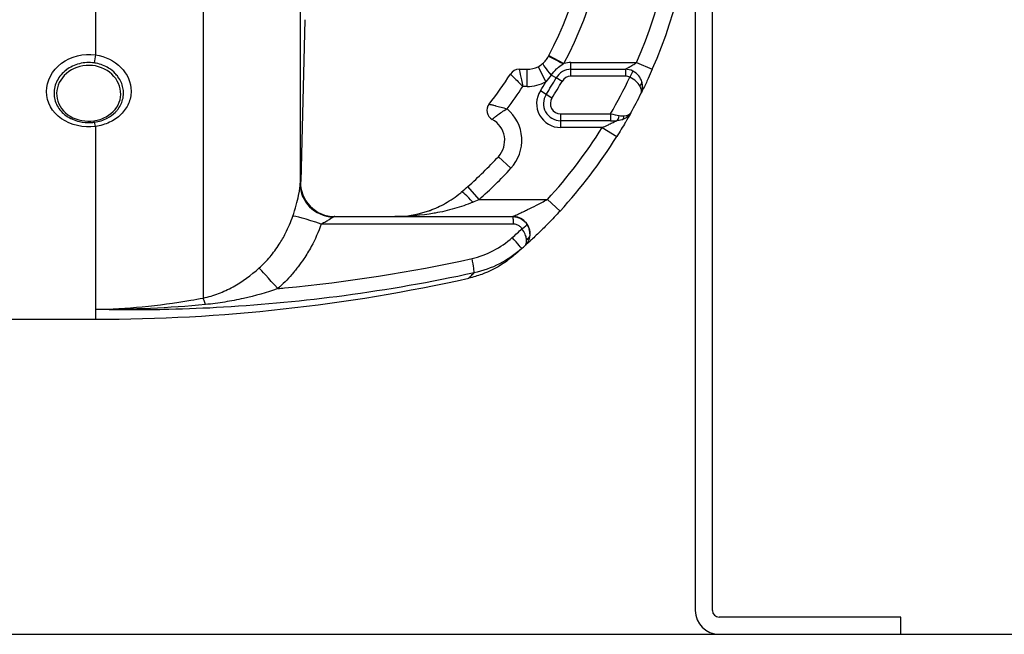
# Model space of a CAD drawing. Header units: millimetres. Extents: x 0 to 8400, y 0 to 5940.
# Tile 32 of 50: x 2003 to 2290, y 3481 to 3660. Entities that reach past the tile are written whole.
import ezdxf

# ---------------------------------------------------------------- set-up
doc = ezdxf.new("R2010")
doc.units = ezdxf.units.MM
doc.header["$LTSCALE"] = 20
doc.layers.add('02-LINIE-035', color=2, linetype='CONTINUOUS')
doc.layers.add('03-LINIE-050', color=3, linetype='CONTINUOUS')

msp = doc.modelspace()

# ---------------------------------------------------------------- linework, layer by layer
at = {"layer": '02-LINIE-035'}
for p, q in [((2056.4, 3832.46), (2056.4, 3578.88)), ((2084.74, 3799.13), (2084.74, 3612.21)), ((2199.99, 3755.67), (2199.99, 3487.67)), ((2204.99, 3487.67), (2204.99, 3755.67)), ((2024.99, 3693.6), (2024.99, 3649.89)), ((2086.1, 3660.13), (2084.87, 3612.88)), ((2157.25, 3649.68), (2161.68, 3647.37)), ((2154.11, 3646.44), (2156.38, 3641.99)), ((2163.72, 3647.67), (2182.88, 3647.67)), ((2163.72, 3645.67), (2163.72, 3647.67)), ((2182.88, 3647.67), (2187.46, 3645.67)), ((2148.58, 3645.67), (2150.92, 3645.67)), ((2150.92, 3640.67), (2150.92, 3645.67)), ((2159.38, 3643.15), (2157.95, 3643.97)), ((2163.72, 3643.67), (2163.72, 3645.67)), ((2163.72, 3645.67), (2179.6, 3645.67)), ((2179.6, 3643.67), (2163.72, 3643.67)), ((2179.6, 3645.67), (2179.6, 3643.67)), ((2181.79, 3645.16), (2180.92, 3643.36)), ((2150.92, 3640.67), (2149.66, 3640.67)), ((2161.12, 3642.16), (2159.38, 3643.15)), ((2156.49, 3638.34), (2154.8, 3639.41)), ((2158.18, 3637.27), (2156.49, 3638.34)), ((2160.71, 3632.67), (2160.71, 3630.67)), ((2160.71, 3632.67), (2175.27, 3632.67)), ((2175.27, 3632.67), (2175.27, 3630.67)), ((2024.99, 3628.99), (2024.99, 3575.54)), ((2175.27, 3630.67), (2160.71, 3630.67)), ((2160.71, 3630.67), (2160.71, 3628.67)), ((2175.27, 3630.67), (2176.97, 3630.67)), ((2172.85, 3628.67), (2160.71, 3628.67)), ((2172.85, 3628.67), (2177.09, 3626.01)), ((2146.2, 3616.76), (2142.53, 3620.16)), ((2084.87, 3612.93), (2084.79, 3612.92)), ((2136.92, 3607.67), (2133.6, 3611.41)), ((2136.92, 3607.67), (2156.85, 3607.67)), ((2156.85, 3607.67), (2160.54, 3604.29)), ((2094.78, 3602.67), (2146.73, 3602.67)), ((2146.73, 3602.67), (2146.74, 3602.67)), ((2024.99, 3575.54), (2024.99, 3572.67)), ((1990.87, 3572.67), (2024.99, 3572.67)), ((2259.99, 3485.67), (2206.99, 3485.67)), ((2259.99, 3480.67), (2259.99, 3485.67)), ((2206.99, 3480.67), (2259.99, 3480.67))]:
    msp.add_line(p, q, dxfattribs=at)
for centre, radius, start, end in [((2049.99, 3705.67), 121, 332.4371, 357.6317), ((2049.99, 3705.67), 126, 332.4371, 357.7258), ((2049.99, 3705.67), 145, 336.4218, 358.0239), ((2049.99, 3705.67), 150, 336.4218, 358.0898), ((2150.92, 3652.67), 7, 270, 297.106), ((2163.72, 3640.67), 7, 90, 106.9187), ((2049.99, 3705.67), 114, 322.0201, 327.421), ((2148.58, 3642.67), 3, 90, 147.421), ((2163.72, 3640.67), 5, 90, 150.2522), ((2163.72, 3640.67), 3, 90, 150.2522), ((2049.99, 3705.67), 145, 329.7716, 334.5523), ((2179.6, 3640.67), 5, 63.9596, 90), ((2179.6, 3640.67), 3, 63.9596, 90), ((2049.99, 3705.67), 119, 323.0413, 326.892), ((2150.92, 3652.67), 12, 270, 297.106), ((2049.99, 3705.67), 124, 327.7001, 329.0985), ((2049.99, 3705.67), 126, 327.7001, 330.2522), ((2049.99, 3705.67), 128, 327.7001, 330.2522), ((2160.71, 3635.67), 7, 147.7001, 270), ((2160.71, 3635.67), 5, 147.7001, 270), ((2049.99, 3705.67), 150, 331.0019, 333.4958), ((2142.21, 3633.67), 3, 142.0201, 241.1675), ((2160.71, 3635.67), 3, 147.7001, 270), ((2137.39, 3624.91), 12, 317.2611, 50.1512), ((2049.98, 3705.67), 150, 331.0009, 331.0012), ((2137.39, 3624.91), 7, 317.2611, 61.1675), ((2049.99, 3705.67), 145, 317.4789, 327.9246), ((2049.99, 3705.67), 150, 317.4789, 327.9246), ((2049.99, 3705.67), 126, 311.5747, 317.2611), ((2049.99, 3705.67), 131, 311.5747, 317.2611), ((2146.74, 3597.67), 5, 359.0748, 90), ((2024.99, 4072.67), 500, 270, 282.5826), ((2206.99, 3487.67), 7, 180, 270), ((2206.99, 3487.67), 2, 180, 270)]:
    msp.add_arc(centre, radius, start, end, dxfattribs=at)
for centre, major_axis, ratio, start_param, end_param in [((2024.99, 3648.63), (0.45, 2.97), 0.0693, 1.143279, 1.9625), ((2155.96, 3650.36), (6.15, 11.77), 0.109734, 4.689658, 4.712185), ((2161.54, 3647.09), (-4.43, 2.32), 0.0215, 4.735018, 6.283185), ((2158.7, 3643.54), (-3.24, 3.8), 0.059752, 0, 1.406315), ((2182.49, 3641.47), (1.93, 0.54), 0.594665, 5.305484, 6.283185), ((2176.97, 3632.67), (0, -2), 0.438654, 0, 1.323775), ((2177.94, 3632.83), (0.65, -1.89), 0.594665, 0, 0.977701), ((2024.99, 3627.26), (-0.41, 2.97), 0.09527, 5.320317, 6.139537), ((2094.73, 3611.96), (-9.99, 0.46), 0.941438, 0.022707, 1.578858), ((2094.78, 3612.67), (0, -10), 0.999978, 4.687077, 6.283185), ((2135.06, 3606.05), (-3.25, 3.8), 0.105656, 4.835475, 6.283185), ((2129.03, 3608.93), (23.96, 9.36), 0.162972, 4.902563, 4.983301), ((2091.89, 3599.45), (-9.44, 3.3), 0.061815, 4.844954, 6.166482), ((2146.73, 3600.67), (0, 2), 0.105084, 4.609562, 6.283185), ((2149.22, 3599.34), (1.66, 1.12), 0.145795, 4.740358, 6.274369), ((2048.1, 3706.65), (67.28, 131.55), 0.999934, 4.344114, 4.37013), ((2146.08, 3597.08), (3.31, -3.74), 0.004968, 0, 1.418024), ((2149.71, 3597.28), (1.98, -0.26), 0.601883, 5.340533, 6.283185), ((2146.26, 3598.37), (-3.93, 4.22), 0.529098, 3.702697, 3.763512), ((2149.68, 3597.09), (1.96, -0.39), 0.620947, 5.41807, 6.283185), ((2146.39, 3598.49), (3.91, -4.24), 0.861739, 0.561993, 0.622868), ((2050.01, 3705.66), (-72.6, -131.25), 0.999897, 1.22965, 1.237385), ((2134.33, 3591.04), (1.06, -4.89), 0.076337, 0.137706, 1.425836), ((2079.22, 3580.32), (-6.63, 7.48), 0.0082, 4.879909, 6.07175), ((2058.06, 3569.29), (-1.88, 9.82), 0.074371, 5.5954, 6.050953)]:
    msp.add_ellipse(centre, major_axis=major_axis, ratio=ratio, start_param=start_param, end_param=end_param, dxfattribs=at)
for points, knots in [([(2024.99, 3628.99), (2021.45, 3628.52), (2017.74, 3629.36), (2015.04, 3631.24), (2012.33, 3633.13), (2010.67, 3636.08), (2010.67, 3639.16), (2010.67, 3642.24), (2012.31, 3645.36), (2015.03, 3647.42), (2017.75, 3649.48), (2021.45, 3650.42), (2024.99, 3649.89)], [0, 0, 0, 0, 0.25, 0.25, 0.25, 0.5, 0.5, 0.5, 0.75, 0.75, 0.75, 1, 1, 1, 1]), ([(2024.99, 3649.89), (2027.86, 3649.46), (2030.5, 3648.16), (2032.4, 3646.24), (2032.4, 3646.23), (2032.41, 3646.23), (2032.41, 3646.22), (2034.3, 3644.3), (2035.37, 3641.83), (2035.38, 3639.32), (2035.38, 3638.06), (2035.11, 3636.81), (2034.61, 3635.66), (2034.1, 3634.5), (2033.34, 3633.42), (2032.41, 3632.49), (2031.46, 3631.56), (2030.32, 3630.78), (2029.06, 3630.19), (2027.81, 3629.6), (2026.42, 3629.19), (2024.99, 3628.99)], [0, 0, 0, 0, 0.25, 0.25, 0.25, 0.250548, 0.250548, 0.250548, 0.5, 0.5, 0.5, 0.624936, 0.624936, 0.624936, 0.749856, 0.749856, 0.749856, 0.875355, 0.875355, 0.875355, 1, 1, 1, 1]), ([(2155.46, 3647.34), (2155.8, 3647.63), (2156.11, 3647.95), (2156.66, 3648.64), (2156.9, 3649.02), (2157.11, 3649.41)], [0, 0, 0, 0, 0.5, 0.5, 1, 1, 1, 1]), ([(2024.62, 3647.53), (2023.17, 3647.75), (2021.66, 3647.67), (2020.27, 3647.31), (2018.87, 3646.96), (2017.55, 3646.33), (2016.44, 3645.48), (2016.43, 3645.47), (2016.43, 3645.47), (2016.42, 3645.47), (2015.31, 3644.61), (2014.42, 3643.55), (2013.81, 3642.38), (2013.2, 3641.21), (2012.88, 3639.94), (2012.88, 3638.68), (2012.88, 3637.42), (2013.2, 3636.17), (2013.81, 3635.04), (2014.42, 3633.91), (2015.32, 3632.91), (2016.42, 3632.12), (2016.43, 3632.12), (2016.44, 3632.11), (2016.44, 3632.11), (2017.55, 3631.32), (2018.86, 3630.74), (2020.26, 3630.41), (2021.36, 3630.16), (2022.52, 3630.06), (2023.67, 3630.12), (2023.99, 3630.14), (2024.31, 3630.17), (2024.62, 3630.21)], [0, 0, 0, 0, 0.1248524, 0.1248524, 0.1248524, 0.25, 0.25, 0.25, 0.250524, 0.250524, 0.250524, 0.3753899, 0.3753899, 0.3753899, 0.499891, 0.499891, 0.499891, 0.6243466, 0.6243466, 0.6243466, 0.7492512, 0.7492512, 0.7492512, 0.75, 0.75, 0.75, 0.8748745, 0.8748745, 0.8748745, 0.972849, 0.972849, 0.972849, 1, 1, 1, 1]), ([(2025, 3646.64), (2022.57, 3647.12), (2019.98, 3646.68), (2017.93, 3645.49), (2015.87, 3644.31), (2014.36, 3642.36), (2013.84, 3640.27), (2013.32, 3638.18), (2013.76, 3635.96), (2015.09, 3634.18), (2016.42, 3632.41), (2018.56, 3631.16), (2020.97, 3630.72), (2022.13, 3630.5), (2023.33, 3630.48), (2024.5, 3630.64)], [0, 0, 0, 0, 0.125, 0.125, 0.125, 0.25, 0.25, 0.25, 0.375, 0.375, 0.375, 0.5, 0.5, 0.5, 0.5602271, 0.5602271, 0.5602271, 0.5602271]), ([(2024.5, 3630.64), (2025.75, 3630.81), (2026.97, 3631.2), (2028.05, 3631.78), (2030.13, 3632.9), (2031.61, 3634.73), (2032.13, 3636.79), (2032.65, 3638.84), (2032.19, 3641.12), (2030.88, 3642.95), (2029.56, 3644.78), (2027.42, 3646.15), (2025, 3646.64)], [0.5602271, 0.5602271, 0.5602271, 0.5602271, 0.625, 0.625, 0.625, 0.75, 0.75, 0.75, 0.875, 0.875, 0.875, 1, 1, 1, 1]), ([(2024.62, 3630.21), (2025.97, 3630.4), (2027.27, 3630.81), (2028.42, 3631.42), (2029.29, 3631.88), (2030.06, 3632.44), (2030.72, 3633.1), (2030.92, 3633.3), (2031.11, 3633.5), (2031.29, 3633.72), (2032.06, 3634.64), (2032.61, 3635.7), (2032.9, 3636.82), (2033.06, 3637.44), (2033.15, 3638.08), (2033.15, 3638.72), (2033.15, 3639.24), (2033.09, 3639.75), (2032.99, 3640.26), (2032.76, 3641.4), (2032.26, 3642.51), (2031.54, 3643.49), (2031.29, 3643.83), (2031.02, 3644.16), (2030.72, 3644.47), (2030.15, 3645.06), (2029.5, 3645.58), (2028.79, 3646.02), (2027.7, 3646.69), (2026.48, 3647.17), (2025.17, 3647.43), (2024.99, 3647.47), (2024.81, 3647.5), (2024.62, 3647.53)], [0, 0, 0, 0, 0.142587, 0.142587, 0.142587, 0.25, 0.25, 0.25, 0.282557, 0.282557, 0.282557, 0.422443, 0.422443, 0.422443, 0.5, 0.5, 0.5, 0.562018, 0.562018, 0.562018, 0.701955, 0.701955, 0.701955, 0.75, 0.75, 0.75, 0.841232, 0.841232, 0.841232, 0.98061, 0.98061, 0.98061, 1, 1, 1, 1]), ([(2157.95, 3643.97), (2158.41, 3644.64), (2158.94, 3645.25), (2159.54, 3645.79), (2159.6, 3645.84), (2159.65, 3645.88), (2159.71, 3645.93), (2160.21, 3646.37), (2160.76, 3646.75), (2161.33, 3647.13), (2161.39, 3647.17), (2161.44, 3647.2), (2161.49, 3647.24)], [0, 0, 0, 0, 0.5, 0.5, 0.5, 0.546751, 0.546751, 0.546751, 0.962019, 0.962019, 0.962019, 1, 1, 1, 1]), ([(2179.6, 3645.67), (2179.6, 3645.67), (2179.61, 3645.67), (2179.62, 3645.68), (2179.65, 3645.7), (2179.68, 3645.72), (2179.73, 3645.74), (2179.78, 3645.77), (2179.83, 3645.8), (2179.89, 3645.84), (2179.91, 3645.85), (2179.94, 3645.86), (2179.97, 3645.88), (2180.17, 3645.99), (2180.41, 3646.14), (2180.66, 3646.29), (2180.68, 3646.3), (2180.7, 3646.31), (2180.72, 3646.32), (2181.04, 3646.51), (2181.38, 3646.72), (2181.72, 3646.93), (2181.73, 3646.94), (2181.75, 3646.94), (2181.76, 3646.95), (2182.13, 3647.18), (2182.51, 3647.42), (2182.88, 3647.67)], [0, 0, 0, 0, 0.050487, 0.050487, 0.050487, 0.121011, 0.121011, 0.121011, 0.187501, 0.187501, 0.187501, 0.214399, 0.214399, 0.214399, 0.424818, 0.424818, 0.424818, 0.441132, 0.441132, 0.441132, 0.70436, 0.70436, 0.70436, 0.713622, 0.713622, 0.713622, 1, 1, 1, 1]), ([(2146.05, 3644.28), (2146.05, 3644.28), (2146.45, 3643.88), (2147.8, 3642.54), (2148.74, 3641.61), (2149.66, 3640.67)], [0, 0, 0, 0, 0.5, 0.5, 1, 1, 1, 1]), ([(2148.58, 3645.67), (2148.58, 3645.67), (2148.7, 3645.11), (2149.1, 3643.25), (2149.39, 3641.96), (2149.66, 3640.67)], [0, 0, 0, 0, 0.5, 0.5, 1, 1, 1, 1]), ([(2183.83, 3640.82), (2183.57, 3641.27), (2183.2, 3641.73), (2182.73, 3642.15), (2182.23, 3642.61), (2181.6, 3643.03), (2180.92, 3643.36)], [0, 0, 0, 0, 0.481828, 0.481828, 0.481828, 1, 1, 1, 1]), ([(2184.42, 3642.01), (2184.24, 3642.63), (2183.94, 3643.24), (2183.52, 3643.77), (2183.08, 3644.34), (2182.48, 3644.83), (2181.79, 3645.16)], [0, 0, 0, 0, 0.482114, 0.482114, 0.482114, 1, 1, 1, 1]), ([(2187.46, 3645.67), (2187.06, 3644.75), (2186.66, 3643.85), (2186.26, 3642.99), (2186.01, 3642.45), (2185.77, 3641.94), (2185.55, 3641.46), (2185.42, 3641.18), (2185.29, 3640.92), (2185.17, 3640.67), (2184.84, 3639.99), (2184.57, 3639.42), (2184.37, 3639.03), (2184.33, 3638.94), (2184.29, 3638.86), (2184.25, 3638.79), (2184.24, 3638.77), (2184.23, 3638.75), (2184.22, 3638.73)], [0, 0, 0, 0, 0.306395, 0.306395, 0.306395, 0.5, 0.5, 0.5, 0.610594, 0.610594, 0.610594, 0.910773, 0.910773, 0.910773, 0.979965, 0.979965, 0.979965, 1, 1, 1, 1]), ([(2184.22, 3638.73), (2184.63, 3639.55), (2184.74, 3640.65), (2184.47, 3641.79), (2184.46, 3641.86), (2184.44, 3641.94), (2184.42, 3642.01)], [0, 0, 0, 0, 0.939344, 0.939344, 0.939344, 1, 1, 1, 1]), ([(2139.84, 3635.51), (2139.84, 3635.51), (2139.89, 3635.5), (2139.99, 3635.48), (2140.09, 3635.45), (2140.23, 3635.42), (2140.41, 3635.38), (2140.68, 3635.31), (2141.04, 3635.22), (2141.47, 3635.11), (2141.54, 3635.09), (2141.62, 3635.07), (2141.7, 3635.05), (2142.19, 3634.92), (2142.73, 3634.78), (2143.31, 3634.62), (2143.88, 3634.46), (2144.48, 3634.29), (2145.07, 3634.12)], [0, 0, 0, 0, 0.145815, 0.145815, 0.145815, 0.284661, 0.284661, 0.284661, 0.5, 0.5, 0.5, 0.538263, 0.538263, 0.538263, 0.771245, 0.771245, 0.771245, 1, 1, 1, 1]), ([(2140.76, 3631.04), (2140.76, 3631.04), (2140.8, 3631.07), (2140.87, 3631.14), (2140.94, 3631.21), (2141.04, 3631.3), (2141.18, 3631.41), (2141.38, 3631.59), (2141.65, 3631.82), (2141.98, 3632.08), (2142.05, 3632.13), (2142.11, 3632.18), (2142.18, 3632.23), (2142.57, 3632.53), (2143.02, 3632.85), (2143.51, 3633.18), (2144.01, 3633.5), (2144.54, 3633.82), (2145.07, 3634.12)], [0, 0, 0, 0, 0.147086, 0.147086, 0.147086, 0.286556, 0.286556, 0.286556, 0.5, 0.5, 0.5, 0.539665, 0.539665, 0.539665, 0.771051, 0.771051, 0.771051, 1, 1, 1, 1]), ([(2181.18, 3632.95), (2180.96, 3632.55), (2180.56, 3631.83), (2180.04, 3630.92), (2179.89, 3630.68), (2179.74, 3630.41), (2179.58, 3630.14), (2178.85, 3628.89), (2177.99, 3627.45), (2177.09, 3626.01)], [0, 0, 0, 0, 0.392187, 0.392187, 0.392187, 0.5, 0.5, 0.5, 1, 1, 1, 1]), ([(2172.85, 3628.67), (2173.35, 3628.9), (2173.85, 3629.13), (2174.34, 3629.36), (2174.73, 3629.55), (2175.11, 3629.73), (2175.48, 3629.91), (2175.55, 3629.95), (2175.63, 3629.99), (2175.7, 3630.02), (2175.91, 3630.13), (2176.1, 3630.22), (2176.29, 3630.32), (2176.48, 3630.41), (2176.66, 3630.51), (2176.79, 3630.57), (2176.84, 3630.6), (2176.89, 3630.62), (2176.92, 3630.64), (2176.95, 3630.66), (2176.97, 3630.67), (2176.97, 3630.67)], [0, 0, 0, 0, 0.307765, 0.307765, 0.307765, 0.54959, 0.54959, 0.54959, 0.59907, 0.59907, 0.59907, 0.73613, 0.73613, 0.73613, 0.881759, 0.881759, 0.881759, 0.93819, 0.93819, 0.93819, 1, 1, 1, 1]), ([(2082.54, 3602.8), (2083.26, 3604.9), (2083.88, 3607.12), (2084.25, 3608.86), (2084.61, 3610.61), (2084.71, 3611.71), (2084.74, 3612.21)], [0, 0, 0, 0, 0.5, 0.5, 0.5, 1, 1, 1, 1]), ([(2122.6, 3604.48), (2124.1, 3605.03), (2125.6, 3605.71), (2128.6, 3607.4), (2130.12, 3608.44), (2131.55, 3609.63)], [0, 0, 0, 0, 0.53875, 0.53875, 1.103703, 1.103703, 1.103703, 1.103703]), ([(2135.06, 3606.86), (2133.31, 3606.11), (2131.53, 3605.5), (2129.73, 3604.98), (2127.85, 3604.44), (2125.95, 3604.02), (2124.06, 3603.68), (2123.98, 3603.67), (2123.89, 3603.65), (2123.81, 3603.64), (2120.01, 3602.98), (2116.16, 3602.67), (2112.33, 3602.67)], [0, 0, 0, 0, 0.239872, 0.239872, 0.239872, 0.489121, 0.489121, 0.489121, 0.5, 0.5, 0.5, 1, 1, 1, 1]), ([(2146.74, 3602.67), (2146.74, 3602.67), (2146.86, 3602.72), (2147.05, 3602.81), (2147.12, 3602.84), (2147.19, 3602.87), (2147.27, 3602.91), (2147.45, 3602.99), (2147.67, 3603.09), (2147.89, 3603.19), (2148.05, 3603.26), (2148.22, 3603.34), (2148.38, 3603.42), (2148.61, 3603.52), (2148.85, 3603.63), (2149.09, 3603.74), (2149.54, 3603.96), (2150.02, 3604.18), (2150.5, 3604.41), (2150.69, 3604.51), (2150.88, 3604.6), (2151.08, 3604.69), (2151.91, 3605.1), (2152.77, 3605.53), (2153.62, 3605.96), (2154.7, 3606.51), (2155.77, 3607.08), (2156.85, 3607.67)], [0, 0, 0, 0, 0.093319, 0.093319, 0.093319, 0.125, 0.125, 0.125, 0.199077, 0.199077, 0.199077, 0.25, 0.25, 0.25, 0.318714, 0.318714, 0.318714, 0.447998, 0.447998, 0.447998, 0.5, 0.5, 0.5, 0.720762, 0.720762, 0.720762, 1, 1, 1, 1]), ([(2112.33, 3602.67), (2112.91, 3602.67), (2113.48, 3602.68), (2116.81, 3602.88), (2119.52, 3603.4), (2122.21, 3604.34)], [0, 0, 0, 0, 0.200099, 0.200099, 1.166748, 1.166748, 1.166748, 1.166748]), ([(2122.21, 3604.34), (2122.24, 3604.35), (2122.26, 3604.36), (2122.29, 3604.37), (2122.32, 3604.38), (2122.35, 3604.39), (2122.38, 3604.4), (2122.45, 3604.43), (2122.53, 3604.45), (2122.6, 3604.48)], [0.49622554, 0.49622554, 0.49622554, 0.49622554, 0.5, 0.5, 0.5, 0.50487956, 0.50487956, 0.50487956, 0.5158244, 0.5158244, 0.5158244, 0.5158244]), ([(2160.54, 3604.29), (2159.42, 3603.07), (2158.31, 3601.89), (2157.19, 3600.76), (2156.31, 3599.85), (2155.42, 3598.97), (2154.59, 3598.16), (2154.38, 3597.95), (2154.17, 3597.75), (2153.96, 3597.56), (2153.46, 3597.07), (2152.96, 3596.6), (2152.51, 3596.17), (2152.32, 3596), (2152.14, 3595.83), (2151.96, 3595.67), (2151.72, 3595.44), (2151.48, 3595.22), (2151.27, 3595.03), (2150.91, 3594.7), (2150.61, 3594.43), (2150.4, 3594.24), (2150.35, 3594.19), (2150.3, 3594.15), (2150.26, 3594.11)], [0, 0, 0, 0, 0.278174, 0.278174, 0.278174, 0.5, 0.5, 0.5, 0.555741, 0.555741, 0.555741, 0.693534, 0.693534, 0.693534, 0.75, 0.75, 0.75, 0.830443, 0.830443, 0.830443, 0.96621, 0.96621, 0.96621, 1, 1, 1, 1]), ([(2072.75, 3587.65), (2073.88, 3588.67), (2074.93, 3589.75), (2075.9, 3590.9), (2076.39, 3591.48), (2076.85, 3592.07), (2077.3, 3592.68), (2077.75, 3593.29), (2078.19, 3593.92), (2078.6, 3594.56), (2079.28, 3595.62), (2079.9, 3596.71), (2080.46, 3597.82), (2081.27, 3599.43), (2081.97, 3601.09), (2082.54, 3602.8)], [0, 0, 0, 0, 0.247747, 0.247747, 0.247747, 0.372352, 0.372352, 0.372352, 0.497319, 0.497319, 0.497319, 0.703638, 0.703638, 0.703638, 1, 1, 1, 1]), ([(2090.85, 3600.47), (2090.04, 3598.2), (2089.07, 3596.01), (2087.93, 3593.91), (2087.26, 3592.69), (2086.53, 3591.49), (2085.74, 3590.32), (2085.21, 3589.52), (2084.65, 3588.75), (2084.07, 3588), (2084.04, 3587.96), (2084.01, 3587.93), (2083.98, 3587.89)], [0, 0, 0, 0, 0.5, 0.5, 0.5, 0.791988, 0.791988, 0.791988, 0.990248, 0.990248, 0.990248, 1, 1, 1, 1]), ([(2094.38, 3602.55), (2094.27, 3602.49), (2094.14, 3602.4), (2094, 3602.3), (2093.96, 3602.27), (2093.93, 3602.24), (2093.89, 3602.22), (2093.71, 3602.09), (2093.5, 3601.94), (2093.28, 3601.8), (2093.24, 3601.77), (2093.19, 3601.75), (2093.15, 3601.72), (2092.85, 3601.53), (2092.52, 3601.34), (2092.19, 3601.16), (2091.76, 3600.92), (2091.31, 3600.69), (2090.85, 3600.47)], [0, 0, 0, 0, 0.151994, 0.151994, 0.151994, 0.190307, 0.190307, 0.190307, 0.378776, 0.378776, 0.378776, 0.416394, 0.416394, 0.416394, 0.66801, 0.66801, 0.66801, 1, 1, 1, 1]), ([(2146.94, 3600.46), (2134.13, 3600.46), (2121.33, 3600.46), (2102.63, 3600.46), (2096.74, 3600.47), (2090.85, 3600.47)], [0, 0, 0, 0, 0.684934, 0.684934, 1, 1, 1, 1]), ([(2149.43, 3599.13), (2149.27, 3599.38), (2149.06, 3599.61), (2148.82, 3599.79), (2148.56, 3600.01), (2148.26, 3600.18), (2147.94, 3600.29), (2147.62, 3600.4), (2147.28, 3600.46), (2146.94, 3600.46)], [0, 0, 0, 0, 0.307405, 0.307405, 0.307405, 0.653773, 0.653773, 0.653773, 1, 1, 1, 1]), ([(2150.88, 3600.45), (2151.25, 3599.91), (2151.5, 3599.32), (2151.63, 3598.7), (2151.75, 3598.13), (2151.77, 3597.57), (2151.69, 3597.01)], [0, 0, 0, 0, 0.517352, 0.517352, 0.517352, 1, 1, 1, 1]), ([(2150.75, 3596.16), (2150.7, 3596.59), (2150.57, 3597.06), (2150.36, 3597.55), (2150.14, 3598.08), (2149.83, 3598.61), (2149.43, 3599.13)], [0, 0, 0, 0, 0.482021, 0.482021, 0.482021, 1, 1, 1, 1]), ([(2151.64, 3596.7), (2151.56, 3596.3), (2151.44, 3595.92), (2151.29, 3595.57), (2151.15, 3595.25), (2150.97, 3594.95), (2150.78, 3594.68), (2150.69, 3594.57), (2150.61, 3594.46), (2150.52, 3594.36), (2150.47, 3594.32), (2150.43, 3594.27), (2150.38, 3594.23), (2150.36, 3594.21), (2150.34, 3594.19), (2150.32, 3594.17), (2150.31, 3594.16), (2150.3, 3594.15), (2150.29, 3594.14), (2150.28, 3594.13), (2150.28, 3594.13), (2150.27, 3594.12), (2150.27, 3594.12), (2150.27, 3594.12), (2150.27, 3594.12), (2150.26, 3594.11), (2150.26, 3594.11), (2150.26, 3594.11)], [0, 0, 0, 0, 0.372379, 0.372379, 0.372379, 0.720983, 0.720983, 0.720983, 0.867591, 0.867591, 0.867591, 0.935969, 0.935969, 0.935969, 0.968822, 0.968822, 0.968822, 0.98477, 0.98477, 0.98477, 0.992543, 0.992543, 0.992543, 0.995838, 0.995838, 0.995838, 1, 1, 1, 1]), ([(2150.26, 3594.11), (2150.49, 3594.32), (2150.65, 3594.65), (2150.73, 3595.06), (2150.77, 3595.31), (2150.79, 3595.6), (2150.77, 3595.91)], [0.0000677, 0.0000677, 0.0000677, 0.0000677, 0.6226663, 0.6226663, 0.6226663, 1, 1, 1, 1]), ([(2147.44, 3591.64), (2147.44, 3591.64), (2147.44, 3591.64), (2147.44, 3591.64), (2147.2, 3591.44), (2147.02, 3591.28), (2146.9, 3591.18)], [0.248067, 0.248067, 0.248067, 0.248067, 0.2489205, 0.2489205, 0.2489205, 0.375462, 0.375462, 0.375462, 0.375462]), ([(2078.18, 3581.62), (2078.84, 3581.68), (2079.5, 3581.74), (2080.16, 3581.81), (2098.51, 3583.58), (2116.75, 3586.43), (2134.85, 3590.42)], [0, 0, 0, 0, 0.034797, 0.034797, 0.034797, 1, 1, 1, 1]), ([(2146.65, 3590.97), (2146.65, 3590.97), (2146.65, 3590.97), (2146.64, 3590.96), (2146.64, 3590.96), (2146.62, 3590.94), (2146.61, 3590.94), (2146.61, 3590.93), (2146.6, 3590.93), (2146.59, 3590.92), (2146.59, 3590.92), (2146.57, 3590.91), (2146.56, 3590.9), (2146.5, 3590.85), (2146.45, 3590.8), (2146.2, 3590.6), (2146, 3590.44), (2145.19, 3589.81), (2144.57, 3589.36), (2141.99, 3587.66), (2139.89, 3586.59), (2136.47, 3585.34), (2135.2, 3584.96), (2133.91, 3584.68)], [0.335319, 0.335319, 0.335319, 0.335319, 0.341556, 0.341556, 0.382005, 0.382005, 0.386814, 0.386814, 0.391652, 0.391652, 0.394067, 0.394067, 0.398975, 0.398975, 0.418643, 0.418643, 0.495544, 0.495544, 0.726258, 0.726258, 1.422423, 1.422423, 1.818995, 1.818995, 1.818995, 1.818995]), ([(2146.9, 3591.18), (2146.83, 3591.12), (2146.78, 3591.08), (2146.71, 3591.02), (2146.69, 3591.01), (2146.67, 3590.99), (2146.66, 3590.98), (2146.66, 3590.97), (2146.65, 3590.97), (2146.65, 3590.97)], [0, 0, 0, 0, 0.200577, 0.200577, 0.3012828, 0.3012828, 0.3517975, 0.3517975, 0.3756269, 0.3756269, 0.3756269, 0.3756269]), ([(2135.43, 3586.21), (2122.89, 3583.49), (2110.26, 3581.27), (2097.57, 3579.56), (2085.86, 3577.99), (2074.1, 3576.86), (2062.31, 3576.18), (2057.01, 3575.87), (2051.7, 3575.66), (2046.4, 3575.53), (2039.26, 3575.37), (2032.12, 3575.37), (2024.99, 3575.54)], [0, 0, 0, 0, 0.3452543, 0.3452543, 0.3452543, 0.6639316, 0.6639316, 0.6639316, 0.8072898, 0.8072898, 0.8072898, 1, 1, 1, 1]), ([(2056.4, 3578.88), (2057.97, 3579.19), (2059.46, 3579.64), (2060.89, 3580.19), (2061.6, 3580.46), (2062.3, 3580.75), (2062.99, 3581.08), (2063.71, 3581.41), (2064.42, 3581.78), (2065.12, 3582.16), (2067.84, 3583.67), (2070.37, 3585.49), (2072.75, 3587.65)], [0, 0, 0, 0, 0.248443, 0.248443, 0.248443, 0.371015, 0.371015, 0.371015, 0.499544, 0.499544, 0.499544, 1, 1, 1, 1]), ([(2083.98, 3587.89), (2083.68, 3587.5), (2083.37, 3587.11), (2083.06, 3586.72), (2082.79, 3586.39), (2082.52, 3586.07), (2082.25, 3585.75), (2080.99, 3584.29), (2079.63, 3582.91), (2078.18, 3581.62)], [0, 0, 0, 0, 0.174828, 0.174828, 0.174828, 0.322261, 0.322261, 0.322261, 1, 1, 1, 1]), ([(2133.91, 3584.68), (2133.91, 3584.68), (2133.91, 3584.68), (2133.91, 3584.68), (2133.91, 3584.68), (2133.91, 3584.68), (2133.91, 3584.68), (2133.91, 3584.68), (2134.12, 3584.88), (2134.52, 3585.29), (2134.76, 3585.53), (2135.06, 3585.84), (2135.43, 3586.21)], [0.49981, 0.49981, 0.49981, 0.49981, 0.5, 0.5, 0.5, 0.5014572, 0.5014572, 0.5014572, 0.8137395, 0.8137395, 0.8137395, 0.9999462, 0.9999462, 0.9999462, 0.9999462]), ([(2078.18, 3581.62), (2074.89, 3580.48), (2071.56, 3579.53), (2068.15, 3578.76), (2066.36, 3578.36), (2064.56, 3578), (2062.76, 3577.71), (2061.82, 3577.55), (2060.89, 3577.41), (2059.94, 3577.29), (2058.99, 3577.17), (2058.03, 3577.06), (2057.07, 3576.97)], [0, 0, 0, 0, 0.481674, 0.481674, 0.481674, 0.73493, 0.73493, 0.73493, 0.86684, 0.86684, 0.86684, 1, 1, 1, 1]), ([(2024.99, 3575.54), (2029.54, 3575.64), (2034.09, 3575.9), (2038.63, 3576.34), (2043.36, 3576.79), (2048.08, 3577.42), (2052.77, 3578.22), (2053.98, 3578.43), (2055.19, 3578.65), (2056.4, 3578.88)], [0, 0, 0, 0, 0.433012, 0.433012, 0.433012, 0.883662, 0.883662, 0.883662, 1, 1, 1, 1])]:
    msp.add_open_spline(points, degree=3, knots=knots, dxfattribs=at)
for points in [[(2154.11, 3646.44), (2154.59, 3646.68), (2155.05, 3646.99), (2155.46, 3647.34)], [(2161.68, 3647.37), (2161.62, 3647.32), (2161.55, 3647.28), (2161.49, 3647.24)], [(2157.95, 3643.97), (2157.46, 3643.29), (2156.94, 3642.62), (2156.38, 3641.99)], [(2184.22, 3638.73), (2184.46, 3639.21), (2184.32, 3639.96), (2183.83, 3640.82)], [(2175.27, 3632.67), (2176.16, 3632.5), (2177.03, 3632.33), (2177.82, 3632.18)], [(2177.82, 3632.18), (2178.33, 3632.08), (2178.8, 3632.06), (2179.24, 3632.09)], [(2181.18, 3632.95), (2180.71, 3632.1), (2179.79, 3631.35), (2178.59, 3630.94)], [(2179.24, 3632.09), (2180.22, 3632.18), (2180.92, 3632.48), (2181.18, 3632.95)], [(2178.59, 3630.94), (2178.08, 3630.76), (2177.54, 3630.67), (2176.97, 3630.67)], [(2084.74, 3612.21), (2084.76, 3612.68), (2084.78, 3612.92), (2084.79, 3612.92)], [(2131.55, 3609.63), (2131.64, 3609.71), (2131.73, 3609.78), (2131.81, 3609.86)], [(2131.81, 3609.86), (2132.41, 3610.37), (2133.01, 3610.88), (2133.6, 3611.41)], [(2094.78, 3602.67), (2094.65, 3602.67), (2094.51, 3602.63), (2094.38, 3602.55)], [(2146.73, 3602.67), (2148.38, 3602.67), (2149.97, 3601.82), (2150.88, 3600.45)], [(2134.85, 3590.42), (2139.23, 3591.38), (2143.25, 3593.53), (2146.6, 3596.53)], [(2149.39, 3593.34), (2145.4, 3589.81), (2140.62, 3587.33), (2135.43, 3586.21)], [(2148.23, 3592.32), (2147.92, 3592.05), (2147.64, 3591.81), (2147.42, 3591.63)], [(2148.18, 3592.27), (2147.89, 3592.03), (2147.64, 3591.81), (2147.44, 3591.64)], [(2149.39, 3593.34), (2148.94, 3592.94), (2148.53, 3592.58), (2148.18, 3592.27)], [(2057.07, 3576.97), (2046.41, 3575.94), (2035.69, 3575.46), (2024.99, 3575.54)]]:
    msp.add_open_spline(points, degree=3, dxfattribs=at)
msp.add_rational_spline([(2024.62, 3630.21), (2024.57, 3630.27), (2024.5, 3630.64)], [0.953693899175, 0.890501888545, 1.00004898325], degree=2, dxfattribs=at)
at = {"layer": '03-LINIE-050'}
msp.add_line((860.92, 3480.67), (2473.58, 3480.67), dxfattribs=at)

doc.saveas('drawing.dxf')
